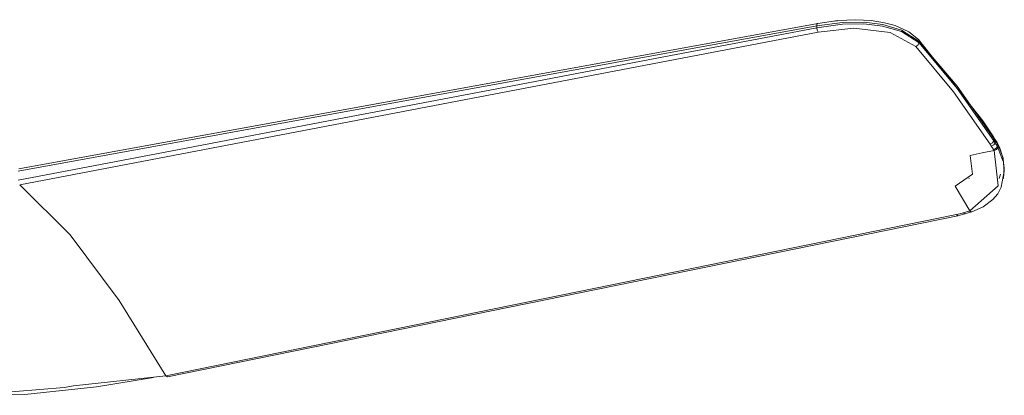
# Model space of a CAD drawing. Header units: millimetres. Extents: x 5811 to 10618, y 166 to 7072.
# Tile 6 of 9: x 8380 to 8655, y 326 to 431. Entities that reach past the tile are written whole.
import ezdxf

# ---------------------------------------------------------------- set-up
doc = ezdxf.new("R2010")
doc.units = ezdxf.units.MM
doc.layers.add('Aparatos eléctricos', color=7, linetype='Continuous', lineweight=9)

# ---------------------------------------------------------------- blocks, each defined once
blk = doc.blocks.new('33820 - 33820 MINI PUNT S White fan with DC motor-683759-00 Isometrico PDF')
at = {"color": 254, "lineweight": 9, "true_color": 0xcccccc}
for p, q in [((-5898.6, 429.89), (-6121.5, 389.31)), ((-5898.87, 429.23), (-5898.85, 429.51)), ((-5898.87, 428.68), (-5898.74, 427.95)), ((-5891.64, 430.15), (-5898.85, 429.23)), ((-5891.68, 429.65), (-5898.85, 428.68)), ((-5898.85, 428.68), (-5898.85, 429.23)), ((-5898.6, 429.89), (-5898.55, 429.89)), ((-5893.88, 430.54), (-5893.05, 430.63)), ((-5885.72, 429.75), (-5891.68, 429.65)), ((-5885.66, 430.21), (-5891.63, 430.15)), ((-5880.44, 429.58), (-5885.66, 430.21)), ((-5875.22, 428.03), (-5880.44, 429.58)), ((-5898.74, 427.95), (-5898.43, 427.44)), ((-5871.25, 423.41), (-5878.4, 427.32)), ((-5870.29, 424.43), (-5875.24, 427.63)), ((-5870.29, 424.87), (-5875.21, 428.03)), ((-5870.29, 424.87), (-5870.32, 425.13)), ((-5870.29, 424.43), (-5870.29, 424.87)), ((-5849.51, 398.2), (-5849.59, 398.29)), ((-5849.51, 398.2), (-5849.14, 397.61)), ((-5849.45, 397.81), (-5849.51, 398.2)), ((-5849.45, 397.14), (-5849.45, 397.81)), ((-5849.08, 396.87), (-5849.22, 396.86)), ((-5849.14, 397.61), (-5848.54, 396.63)), ((-5849.08, 397.24), (-5849.08, 396.56)), ((-5848.71, 396.79), (-5848.83, 396.84)), ((-5847.77, 395.1), (-5848.53, 396.62)), ((-5848.48, 396.26), (-5848.48, 395.58)), ((-5849.39, 394.39), (-5848.68, 394.7)), ((-5848.68, 394.7), (-5848.3, 395.26)), ((-5848.51, 395.44), (-5848.63, 395.41)), ((-5848.61, 395.65), (-5848.51, 395.44)), ((-5848.38, 395.11), (-5848.51, 395.44)), ((-5848.51, 395.44), (-5848.3, 395.43)), ((-5848.3, 395.26), (-5846.89, 391.58)), ((-5847.75, 395.02), (-5847.74, 394.81)), ((-5847.92, 386.6), (-5847.57, 387.82)), ((-5846.57, 389.73), (-5846.71, 386.61)), ((-5846.52, 388.65), (-5846.52, 389.37)), ((-5856.2, 386.74), (-5856.39, 386.61)), ((-5859.51, 376.25), (-5859.9, 376.54)), ((-5857.51, 376.75), (-5859.51, 376.25)), ((-5857.51, 376.75), (-5858, 377.02)), ((-5857.51, 376.75), (-5855.7, 377.29)), ((-5857.47, 376.76), (-5857.51, 376.75)), ((-5856.11, 377.59), (-5855.56, 377.34)), ((-5855.66, 377.31), (-5855.7, 377.29)), ((-5855.64, 377.31), (-5855.69, 377.3)), ((-5859.51, 376.25), (-6080.07, 331.28)), ((-5859.45, 376.27), (-5859.51, 376.25)), ((-6080.47, 331.58), (-6080.05, 331.29))]:
    blk.add_line(p, q, dxfattribs=at)
for points in [[(-6121.73, 388.66, 0), (-6010.29, 408.95, 0), (-5898.86, 429.23, 0)], [(-5898.86, 428.68, 0), (-5943.52, 420.15, 0), (-5988.13, 411.64, 0), (-6032.7, 403.13, 0), (-6077.23, 394.62, 0), (-6121.73, 386.12, 0)], [(-5898.85, 429.51, 0), (-5898.78, 429.73, 0), (-5898.68, 429.86, 0), (-5898.6, 429.89, 0)], [(-5898.6, 429.89, 0), (-5892.93, 430.68, 0), (-5887.99, 430.91, 0), (-5883.68, 430.69, 0), (-5879.91, 430.07, 0), (-5877, 429.27, 0), (-5873.18, 427.54, 0), (-5870.46, 425.39, 0)], [(-5875.25, 427.64, 0), (-5880.49, 429.15, 0), (-5885.72, 429.75, 0)], [(-5898.43, 427.44, 0), (-6009.86, 406.16, 0), (-6121.29, 384.88, 0)], [(-5878.41, 427.32, 0), (-5888.51, 428.52, 0), (-5898.43, 427.44, 0)], [(-5870.29, 424.43, 0), (-5870.61, 423.78, 0), (-5871.25, 423.41, 0)], [(-5850.5, 396.23, 0), (-5860.71, 410.8, 0), (-5871.25, 423.41, 0)], [(-5870.46, 425.4, 0), (-5852.54, 402.69, 0), (-5849.51, 398.2, 0)], [(-5870.32, 425.13, 0), (-5870.42, 425.35, 0), (-5870.46, 425.39, 0)], [(-5870.29, 424.87, 0), (-5859.71, 412.33, 0), (-5849.45, 397.81, 0)], [(-5849.45, 397.14, 0), (-5859.71, 411.77, 0), (-5870.29, 424.43, 0)], [(-5849.45, 397.14, 0), (-5849.83, 396.57, 0), (-5850.5, 396.23, 0)], [(-5850.15, 395.67, 0), (-5850.32, 395.95, 0), (-5850.5, 396.23, 0)], [(-5849.08, 396.56, 0), (-5849.46, 395.99, 0), (-5850.15, 395.67, 0)], [(-5849.56, 394.69, 0), (-5849.85, 395.18, 0), (-5850.15, 395.67, 0)], [(-5849.08, 397.24, 0), (-5849.15, 397.35, 0), (-5849.23, 397.47, 0), (-5849.3, 397.58, 0), (-5849.37, 397.69, 0), (-5849.45, 397.81, 0)], [(-5849.08, 396.56, 0), (-5849.15, 396.68, 0), (-5849.23, 396.79, 0), (-5849.3, 396.91, 0), (-5849.37, 397.02, 0), (-5849.45, 397.14, 0)], [(-5849.08, 397.24, 0), (-5849.08, 397.46, 0), (-5849.16, 397.64, 0), (-5849.32, 397.78, 0), (-5849.44, 397.82, 0)], [(-5849.4, 397.15, 0), (-5849.34, 397.05, 0), (-5849.28, 396.96, 0), (-5849.22, 396.86, 0)], [(-5848.48, 396.26, 0), (-5848.6, 396.45, 0), (-5848.72, 396.64, 0), (-5848.84, 396.84, 0), (-5848.96, 397.04, 0), (-5849.08, 397.24, 0)], [(-5849.08, 396.56, 0), (-5848.96, 396.36, 0), (-5848.84, 396.16, 0), (-5848.72, 395.97, 0), (-5848.6, 395.77, 0), (-5848.48, 395.58, 0)], [(-5848.48, 396.26, 0), (-5848.47, 396.42, 0), (-5848.51, 396.57, 0)], [(-5847.74, 394.81, 0), (-5847.86, 395.09, 0), (-5848, 395.37, 0), (-5848.15, 395.67, 0), (-5848.31, 395.97, 0), (-5848.48, 396.26, 0)], [(-5860.21, 384.45, 0), (-5855.4, 387.86, 0), (-5856.06, 393.08, 0)], [(-5849.39, 394.39, 0), (-5848.24, 384.62, 0), (-5856.11, 377.59, 0)], [(-5856.06, 393.08, 0), (-5852.72, 393.74, 0), (-5849.39, 394.39, 0)], [(-5849.56, 394.69, 0), (-5849.36, 394.75, 0), (-5849.15, 394.84, 0), (-5848.96, 394.95, 0), (-5848.78, 395.08, 0), (-5848.65, 395.25, 0), (-5848.55, 395.42, 0), (-5848.48, 395.58, 0)], [(-5849.39, 394.39, 0), (-5849.47, 394.54, 0), (-5849.56, 394.69, 0)], [(-5848.48, 395.58, 0), (-5848.45, 395.51, 0), (-5848.41, 395.45, 0), (-5848.37, 395.39, 0), (-5848.34, 395.32, 0), (-5848.3, 395.26, 0)], [(-5848, 395.34, 0), (-5847.84, 395.21, 0), (-5847.77, 395.1, 0)], [(-5846.52, 389.59, 0), (-5846.89, 392.48, 0), (-5847.77, 395.1, 0)], [(-5847.74, 394.81, 0), (-5846.88, 392.31, 0), (-5846.57, 388.42, 0)], [(-5846.52, 388.66, 0), (-5847.37, 384.24, 0), (-5848.36, 382.38, 0), (-5849.69, 380.75, 0), (-5852.45, 378.69, 0), (-5855.59, 377.33, 0)], [(-6121.29, 384.88, 0), (-6107.17, 370.91, 0), (-6093.54, 352.59, 0), (-6080.47, 331.58, 0)], [(-5856.15, 377.57, 0), (-5858.17, 381.04, 0), (-5860.21, 384.45, 0)], [(-5859.9, 376.54, 0), (-5970.19, 354.06, 0), (-6080.47, 331.58, 0)], [(-5859.9, 376.54, 0), (-5858.94, 376.76, 0), (-5858, 377.02, 0)], [(-5858, 377.02, 0), (-5857.07, 377.3, 0), (-5856.15, 377.57, 0)], [(-5855.78, 377.28, 0), (-5855.91, 377.32, 0), (-5856.06, 377.41, 0), (-5856.19, 377.56, 0)], [(-6193.09, 330.93, 0), (-6185.52, 334.07, 0), (-6173.9, 332.59, 0), (-6161.84, 329.63, 0), (-6149.23, 327.61, 0), (-6136.42, 326.85, 0), (-6122.5, 327.17, 0), (-6108.91, 328.34, 0), (-6106.23, 328.75, 0), (-6080.47, 331.58, 0)], [(-6191.71, 331.78, 0), (-6175.9, 332.61, 0), (-6158.55, 328.42, 0), (-6139.65, 326.15, 0), (-6119.89, 326.41, 0), (-6099.83, 328.49, 0), (-6083.98, 331.1, 0)]]:
    blk.add_polyline3d(points, dxfattribs=at)

msp = doc.modelspace()

# ---------------------------------------------------------------- block references
at = {"layer": 'Aparatos eléctricos', "color": 9, "true_color": 0xc0c0c0}
msp.add_blockref('33820 - 33820 MINI PUNT S White fan with DC motor-683759-00 Isometrico PDF', (14501.43, 0), dxfattribs=at)

doc.saveas('drawing.dxf')
